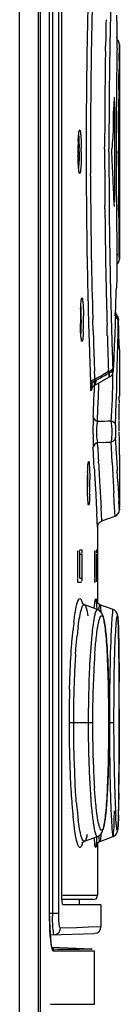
# Model space of a CAD drawing. Header units: inches. Extents: x 0 to 82.7, y 0 to 58.5.
# Tile 26 of 78: x 39.962 to 40.143, y 28.23 to 30.008. Entities that reach past the tile are written whole.
import ezdxf

# ---------------------------------------------------------------- set-up
doc = ezdxf.new("R2010")
doc.units = ezdxf.units.IN
doc.header["$LTSCALE"] = 4.547244
doc.header["$MEASUREMENT"] = 0
doc.layers.get('0').update_dxf_attribs({"linetype": 'CONTINUOUS'})

msp = doc.modelspace()

# ---------------------------------------------------------------- linework, layer by layer
at = {"color": 7, "linetype": 'CONTINUOUS'}
for p, q in [((39.9617, 19.8715), (39.9617, 34.2444)), ((39.9953, 34.2444), (39.9953, 19.8715)), ((39.9988, 34.2442), (39.9988, 19.8606)), ((40.016, 28.3877), (40.016, 33.4906)), ((40.0211, 33.4868), (40.0211, 28.395)), ((40.0324, 33.4868), (40.0324, 28.395)), ((40.0375, 33.4521), (40.0375, 28.4298)), ((40.137, 30.0162), (40.1376, 29.9955)), ((40.1376, 29.9955), (40.138, 29.9829)), ((40.138, 29.9829), (40.1382, 29.9771)), ((40.1382, 29.9771), (40.1382, 29.9748)), ((40.1172, 29.9514), (40.1174, 29.9601)), ((40.142, 29.9347), (40.1425, 29.9623)), ((40.1425, 29.9636), (40.1424, 29.957)), ((40.1425, 29.9623), (40.1425, 29.9636)), ((40.1425, 29.9634), (40.1425, 29.5758)), ((40.1382, 29.9506), (40.1378, 29.9271)), ((40.1383, 29.9564), (40.1382, 29.9506)), ((40.1424, 29.957), (40.1422, 29.9488)), ((40.1415, 29.8972), (40.1417, 29.9105)), ((40.1414, 29.8821), (40.1415, 29.8972)), ((40.1325, 29.8557), (40.1317, 29.8456)), ((40.1331, 29.8658), (40.1325, 29.8557)), ((40.1337, 29.8602), (40.1337, 29.6791)), ((40.1371, 29.8663), (40.1371, 29.8602)), ((40.1409, 29.8226), (40.141, 29.8428)), ((40.1408, 29.8042), (40.1409, 29.8226)), ((40.07, 29.8084), (40.0706, 29.809)), ((40.1158, 29.7752), (40.1158, 29.7786)), ((40.1236, 29.7696), (40.1236, 29.7752)), ((40.1289, 29.7697), (40.1291, 29.7752)), ((40.1291, 29.7641), (40.1289, 29.7697)), ((40.1367, 29.7697), (40.1408, 29.7697)), ((40.1367, 29.7697), (40.1367, 29.7641)), ((40.1408, 29.7641), (40.1408, 29.7697)), ((40.1408, 29.7443), (40.1408, 29.7641)), ((40.0692, 29.7501), (40.0686, 29.7398)), ((40.0711, 29.7309), (40.0706, 29.7303)), ((40.0901, 29.7256), (40.0901, 29.7303)), ((40.1163, 29.6664), (40.1162, 29.6734)), ((40.1414, 29.6517), (40.1412, 29.6736)), ((40.1378, 29.6122), (40.1379, 29.6062)), ((40.1379, 29.6062), (40.1382, 29.5887)), ((40.1421, 29.6017), (40.1419, 29.6158)), ((40.142, 29.6045), (40.1425, 29.577)), ((40.1422, 29.5905), (40.1421, 29.6017)), ((40.1382, 29.5887), (40.1383, 29.5829)), ((40.1424, 29.5823), (40.1422, 29.5905)), ((40.1425, 29.5757), (40.1424, 29.5823)), ((40.1425, 29.577), (40.1425, 29.5757)), ((40.1382, 29.5645), (40.1376, 29.5438)), ((40.1376, 29.5438), (40.137, 29.5231)), ((40.0742, 29.5051), (40.0747, 29.5057)), ((40.0732, 29.4859), (40.0727, 29.4944)), ((40.1356, 29.4813), (40.1349, 29.4609)), ((40.095, 29.4461), (40.0944, 29.4667)), ((40.1349, 29.4609), (40.1341, 29.4402)), ((40.1402, 29.4423), (40.1406, 29.463)), ((40.1409, 29.4651), (40.1409, 29.4654)), ((40.141, 29.4629), (40.1409, 29.4651)), ((40.1414, 29.4492), (40.141, 29.4629)), ((40.1206, 29.4374), (40.1201, 29.458)), ((40.1397, 29.4215), (40.1402, 29.4423)), ((40.1417, 29.4361), (40.1414, 29.4492)), ((40.0752, 29.4276), (40.0747, 29.4269)), ((40.1341, 29.4402), (40.1332, 29.4194)), ((40.1421, 29.4259), (40.1417, 29.4361)), ((40.1423, 29.4184), (40.1421, 29.4259)), ((40.1332, 29.4194), (40.1324, 29.3987)), ((40.1393, 29.4007), (40.1397, 29.4215)), ((40.1423, 29.4185), (40.1423, 29.4173)), ((40.1425, 29.4125), (40.1423, 29.4184)), ((40.1423, 29.4173), (40.1424, 29.4139)), ((40.1424, 29.4139), (40.1425, 29.4124)), ((40.1425, 29.4124), (40.1425, 29.3287)), ((40.1324, 29.3987), (40.1316, 29.3816)), ((40.1387, 29.38), (40.1393, 29.4007)), ((40.0978, 29.3634), (40.0974, 29.3732)), ((40.1227, 29.3726), (40.1117, 29.3664)), ((40.1227, 29.3726), (40.1225, 29.3771)), ((40.1307, 29.3669), (40.1307, 29.3705)), ((40.1316, 29.3816), (40.1315, 29.378)), ((40.1315, 29.378), (40.1315, 29.3775)), ((40.1382, 29.3592), (40.1387, 29.38)), ((40.0898, 29.3644), (40.0899, 29.36)), ((40.0899, 29.36), (40.0902, 29.3519)), ((40.0979, 29.3604), (40.0978, 29.3634)), ((40.0978, 29.3481), (40.1249, 29.363)), ((40.098, 29.3587), (40.0979, 29.3604)), ((40.1007, 29.3602), (40.098, 29.3587)), ((40.1005, 29.3573), (40.0982, 29.3488)), ((40.1005, 29.3573), (40.1031, 29.3587)), ((40.1062, 29.3633), (40.1007, 29.3602)), ((40.1031, 29.3587), (40.1083, 29.3616)), ((40.1117, 29.3664), (40.1062, 29.3633)), ((40.1083, 29.3616), (40.1108, 29.363)), ((40.1108, 29.363), (40.116, 29.3658)), ((40.116, 29.3658), (40.1186, 29.3672)), ((40.1186, 29.3672), (40.1211, 29.3687)), ((40.1211, 29.3687), (40.1237, 29.3701)), ((40.1237, 29.3701), (40.1249, 29.3635)), ((40.1376, 29.3384), (40.1382, 29.3592)), ((40.0928, 29.3494), (40.0923, 29.3414)), ((40.0925, 29.3453), (40.0924, 29.3434)), ((40.0928, 29.3494), (40.0928, 29.3499)), ((40.0971, 29.3477), (40.0967, 29.335)), ((40.0982, 29.3488), (40.0978, 29.3481)), ((40.1045, 29.3273), (40.1052, 29.3494)), ((40.1052, 29.3494), (40.1053, 29.3522)), ((40.1369, 29.3177), (40.1376, 29.3384)), ((40.1037, 29.3052), (40.1045, 29.3273)), ((40.1355, 29.2761), (40.1369, 29.3177)), ((40.1421, 29.3277), (40.1421, 29.3267)), ((40.1028, 29.2831), (40.1037, 29.3052)), ((40.1022, 29.248), (40.103, 29.2447)), ((40.136, 29.2451), (40.1356, 29.2541)), ((40.0965, 29.2106), (40.0952, 29.236)), ((40.103, 29.2447), (40.114, 29.245)), ((40.1034, 29.236), (40.103, 29.2447)), ((40.1288, 29.2234), (40.1278, 29.2453)), ((40.137, 29.2243), (40.136, 29.2451)), ((40.0865, 29.2099), (40.0868, 29.2105)), ((40.0971, 29.1981), (40.0965, 29.2106)), ((40.1049, 29.2071), (40.1047, 29.2111)), ((40.1289, 29.2213), (40.1288, 29.2234)), ((40.1296, 29.2088), (40.1289, 29.2213)), ((40.1372, 29.2217), (40.137, 29.2243)), ((40.1425, 29.2224), (40.1425, 29.2247)), ((40.1425, 29.2227), (40.1425, 29.1287)), ((40.1397, 29.1734), (40.1386, 29.1939)), ((40.1333, 29.1362), (40.1324, 29.1544)), ((40.0872, 29.1324), (40.0868, 29.1317)), ((40.1103, 29.1134), (40.1094, 29.1279)), ((40.1347, 29.1119), (40.1333, 29.1362)), ((40.1422, 29.1284), (40.1416, 29.1379)), ((40.1421, 29.129), (40.1425, 29.123)), ((40.1425, 29.123), (40.1422, 29.1284)), ((40.1025, 29.1023), (40.1016, 29.117)), ((40.1108, 29.1054), (40.1103, 29.1134)), ((40.1107, 29.106), (40.1109, 29.1032)), ((40.1109, 29.1032), (40.1108, 29.1054)), ((40.1109, 29.1032), (40.1347, 29.1119)), ((40.1346, 29.1136), (40.1347, 29.1119)), ((40.1031, 29.0921), (40.1025, 29.1023)), ((40.1029, 29.0951), (40.1031, 29.0921)), ((40.1031, 29.0918), (40.1031, 28.9545)), ((40.0705, 29.0511), (40.0739, 29.0511)), ((40.1003, 29.0511), (40.1005, 29.0511)), ((40.067, 29), (40.067, 29.0433)), ((40.0706, 29.0433), (40.0745, 29.0433)), ((40.0706, 29), (40.0706, 29.0433)), ((40.0745, 29.0433), (40.0745, 29)), ((40.0981, 29.0433), (40.0982, 29.0492)), ((40.0981, 29), (40.0981, 29.0433)), ((40.1006, 29.0433), (40.1006, 29)), ((40.0706, 29), (40.0745, 29)), ((40.1006, 29), (40.1005, 28.9932)), ((40.0739, 28.9921), (40.0676, 28.9921)), ((40.0986, 28.9921), (40.0983, 28.9921)), ((40.103, 28.9431), (40.0791, 28.9517)), ((40.0791, 28.9517), (40.0791, 28.9517)), ((40.0969, 28.9455), (40.0978, 28.9547)), ((40.0978, 28.9547), (40.0985, 28.9601)), ((40.1004, 28.959), (40.1004, 28.9591)), ((40.1006, 28.9577), (40.1014, 28.9438)), ((40.1011, 28.9508), (40.1012, 28.9483)), ((40.1311, 28.9432), (40.1073, 28.9518)), ((40.103, 28.943), (40.103, 28.9431)), ((40.1405, 28.9174), (40.1404, 28.9206)), ((40.1407, 28.9139), (40.1405, 28.9174)), ((40.1408, 28.9099), (40.1407, 28.9139)), ((40.141, 28.9032), (40.1408, 28.9099)), ((40.1412, 28.8956), (40.141, 28.9032)), ((40.1414, 28.8841), (40.1412, 28.8956)), ((40.1416, 28.8673), (40.1414, 28.8841)), ((40.1419, 28.8398), (40.1416, 28.8673)), ((40.1217, 28.84), (40.1211, 28.8542)), ((40.1222, 28.8247), (40.1217, 28.84)), ((40.1421, 28.7829), (40.1419, 28.8398)), ((40.1227, 28.8085), (40.1222, 28.8247)), ((40.123, 28.7914), (40.1227, 28.8085)), ((40.1233, 28.7735), (40.123, 28.7914)), ((40.1234, 28.755), (40.1233, 28.7735)), ((40.142, 28.6716), (40.1421, 28.7829)), ((40.1235, 28.7382), (40.1234, 28.755)), ((40.1421, 28.7636), (40.1421, 28.7382)), ((40.0938, 28.7382), (40.0514, 28.7382)), ((40.1235, 28.7382), (40.1234, 28.7382)), ((40.1234, 28.7191), (40.1235, 28.7382)), ((40.1322, 28.7382), (40.1244, 28.7382)), ((40.1421, 28.7382), (40.1421, 28.7336)), ((40.1421, 28.7336), (40.1421, 28.7033)), ((40.1232, 28.7008), (40.1234, 28.7191)), ((40.123, 28.6831), (40.1232, 28.7008)), ((40.1233, 28.7024), (40.1232, 28.6989)), ((40.1421, 28.695), (40.142, 28.6641)), ((40.1421, 28.7033), (40.1421, 28.695)), ((40.1226, 28.6662), (40.123, 28.6831)), ((40.1222, 28.6501), (40.1226, 28.6662)), ((40.1418, 28.6258), (40.142, 28.6716)), ((40.1217, 28.6351), (40.1222, 28.6501)), ((40.1211, 28.621), (40.1217, 28.6351)), ((40.1415, 28.6016), (40.1418, 28.6258)), ((40.1417, 28.6123), (40.1416, 28.604)), ((40.1413, 28.5868), (40.1415, 28.6016)), ((40.1416, 28.604), (40.1415, 28.6001)), ((40.1024, 28.571), (40.1006, 28.585)), ((40.1409, 28.5699), (40.1411, 28.5766)), ((40.1411, 28.5766), (40.1413, 28.5868)), ((40.1405, 28.5587), (40.1407, 28.5621)), ((40.1407, 28.5621), (40.1408, 28.5658)), ((40.1408, 28.5658), (40.1409, 28.5699)), ((40.0637, 28.532), (40.0619, 28.5424)), ((40.0749, 28.5219), (40.0748, 28.5216)), ((40.0791, 28.5246), (40.103, 28.5333)), ((40.0792, 28.5246), (40.0791, 28.5246)), ((40.1014, 28.5327), (40.1013, 28.5301)), ((40.1031, 28.5218), (40.1031, 28.4271)), ((40.1073, 28.5245), (40.1311, 28.5332)), ((40.0952, 28.4193), (40.0379, 28.4193)), ((40.0398, 28.4271), (40.1031, 28.4271)), ((40.0697, 28.4193), (40.0697, 28.4114)), ((40.0158, 28.3949), (40.0211, 28.395)), ((40.0211, 28.395), (40.0324, 28.395)), ((40.0398, 28.41), (40.0398, 28.41)), ((40.0671, 28.41), (40.0398, 28.41)), ((40.0876, 28.41), (40.0671, 28.41)), ((40.109, 28.41), (40.0876, 28.41)), ((40.1082, 28.41), (40.109, 28.41)), ((40.109, 28.41), (40.109, 28.3699)), ((40.016, 28.3894), (40.016, 28.3894)), ((40.0161, 28.3823), (40.016, 28.3877)), ((40.0162, 28.3771), (40.0161, 28.3823)), ((40.0163, 28.372), (40.0162, 28.3771)), ((40.0336, 28.374), (40.0332, 28.3774)), ((40.0172, 28.3556), (40.0976, 28.3584)), ((40.0646, 28.3686), (40.0357, 28.3676)), ((40.0864, 28.3694), (40.0646, 28.3686)), ((40.109, 28.3702), (40.0864, 28.3694)), ((40.0177, 28.3502), (40.0173, 28.354)), ((40.0933, 28.3299), (40.0204, 28.3327)), ((40.0239, 28.3302), (40.0213, 28.3302)), ((40.0973, 28.3261), (40.0234, 28.3262)), ((40.0845, 28.3299), (40.0699, 28.3299)), ((40.0928, 28.33), (40.0845, 28.3299)), ((40.0919, 28.33), (40.0928, 28.33)), ((40.0973, 28.2307), (40.0973, 28.3261)), ((40.0174, 28.2307), (40.0973, 28.2307))]:
    msp.add_line(p, q, dxfattribs=at)
for points in [[(40.1425, 29.9634), (40.1425, 29.9639), (40.1424, 29.9645), (40.1424, 29.9651), (40.1423, 29.9658), (40.1421, 29.9665), (40.1419, 29.9671), (40.1417, 29.9678), (40.1414, 29.9685), (40.1411, 29.9691), (40.1407, 29.9697), (40.1403, 29.9704), (40.1399, 29.971), (40.1394, 29.9715), (40.1388, 29.9721), (40.1383, 29.9726)], [(40.1383, 29.5667), (40.1388, 29.5672), (40.1395, 29.5679), (40.1401, 29.5687), (40.1407, 29.5694), (40.1411, 29.5702), (40.1415, 29.5711), (40.1418, 29.5719), (40.1421, 29.5727), (40.1423, 29.5734), (40.1424, 29.5741), (40.1425, 29.5748), (40.1425, 29.5754), (40.1425, 29.5757)], [(40.1409, 29.4654), (40.1409, 29.4661), (40.1409, 29.4667), (40.1408, 29.4672), (40.1408, 29.4678), (40.1408, 29.4684), (40.1407, 29.4691), (40.1405, 29.4698), (40.1403, 29.4707), (40.14, 29.4716), (40.1396, 29.4725), (40.1391, 29.4734), (40.1385, 29.4744), (40.1378, 29.4752), (40.137, 29.4761), (40.1361, 29.4768), (40.1351, 29.4775), (40.1339, 29.4781)], [(40.1249, 29.363), (40.126, 29.3636), (40.1272, 29.3647), (40.1283, 29.3658), (40.1292, 29.367), (40.1299, 29.3682), (40.1304, 29.3693), (40.1307, 29.3704), (40.1309, 29.3715), (40.1311, 29.3724), (40.1312, 29.3733), (40.1313, 29.3742), (40.1314, 29.3753), (40.1314, 29.3764), (40.1315, 29.3775)], [(40.0921, 29.3408), (40.0922, 29.3411), (40.0923, 29.3416), (40.0926, 29.3423), (40.093, 29.3432), (40.0936, 29.3443), (40.0945, 29.3455), (40.0957, 29.3466), (40.097, 29.3476), (40.0977, 29.348)], [(40.0924, 29.3434), (40.0923, 29.3426), (40.0923, 29.342), (40.0922, 29.3414), (40.0922, 29.3411), (40.0921, 29.3409), (40.0921, 29.3408)], [(40.0928, 29.3499), (40.0927, 29.3486), (40.0926, 29.3474), (40.0926, 29.3463), (40.0925, 29.3453)], [(40.1347, 29.1119), (40.1362, 29.1125), (40.1379, 29.1136), (40.1394, 29.115), (40.1406, 29.1166), (40.1415, 29.1182), (40.1421, 29.12), (40.1424, 29.1217), (40.1425, 29.123)], [(40.1031, 29.0918), (40.1032, 29.0933), (40.1035, 29.0949), (40.104, 29.0965), (40.1048, 29.0981), (40.1058, 29.0996), (40.1071, 29.101), (40.1087, 29.1021), (40.1105, 29.103), (40.1109, 29.1032)], [(40.0792, 28.9517), (40.0784, 28.952), (40.0763, 28.9533), (40.0751, 28.9546), (40.0746, 28.9552), (40.0746, 28.9552), (40.0747, 28.9549)], [(40.1004, 28.9591), (40.1003, 28.9591), (40.1004, 28.9589), (40.1004, 28.9587), (40.1005, 28.9583), (40.1005, 28.9578), (40.1006, 28.9572), (40.1007, 28.9566), (40.1007, 28.9558), (40.1008, 28.955), (40.1009, 28.9541), (40.1009, 28.9531), (40.101, 28.952), (40.1011, 28.9508)], [(40.1073, 28.9518), (40.107, 28.9519), (40.1048, 28.9531), (40.1031, 28.9545), (40.1019, 28.9559), (40.1012, 28.957), (40.1007, 28.958), (40.1005, 28.9586), (40.1004, 28.959)], [(40.1012, 28.9483), (40.1014, 28.9454), (40.1014, 28.9439)], [(40.1211, 28.8542), (40.1208, 28.8609), (40.1205, 28.8673), (40.1201, 28.8734), (40.1197, 28.8792), (40.1194, 28.8848), (40.1189, 28.89), (40.1185, 28.8949), (40.1181, 28.8996), (40.1176, 28.9039), (40.1172, 28.908), (40.1167, 28.9118), (40.1162, 28.9153), (40.1157, 28.9185), (40.1152, 28.9215), (40.1147, 28.9243), (40.1141, 28.9268), (40.1135, 28.9291), (40.1129, 28.9312), (40.1121, 28.9333), (40.1112, 28.9353), (40.1102, 28.9372), (40.1086, 28.9392), (40.1063, 28.9413), (40.103, 28.9431)], [(40.1404, 28.9206), (40.1403, 28.9221), (40.1402, 28.9235), (40.1401, 28.9248), (40.14, 28.926), (40.1399, 28.9271), (40.1398, 28.9281), (40.1397, 28.9291), (40.1397, 28.93), (40.1395, 28.9309), (40.1394, 28.9317), (40.1393, 28.9325), (40.1391, 28.9333), (40.139, 28.9341), (40.1387, 28.9349), (40.1383, 28.936), (40.1377, 28.9373), (40.1368, 28.9388), (40.1355, 28.9404), (40.1336, 28.9419), (40.1311, 28.9432)], [(40.103, 28.5332), (40.1062, 28.535), (40.1085, 28.537), (40.1101, 28.5391), (40.1112, 28.541), (40.1121, 28.5429), (40.1128, 28.545), (40.1135, 28.5471), (40.1141, 28.5493), (40.1146, 28.5518), (40.1152, 28.5545), (40.1157, 28.5575), (40.1162, 28.5607), (40.1167, 28.5642), (40.1171, 28.5679), (40.1176, 28.5719), (40.118, 28.5762), (40.1185, 28.5808), (40.1189, 28.5857), (40.1193, 28.5908), (40.1197, 28.5963), (40.1201, 28.6021), (40.1204, 28.6081), (40.1208, 28.6144), (40.1211, 28.621)], [(40.1311, 28.5331), (40.1336, 28.5344), (40.1355, 28.5359), (40.1369, 28.5376), (40.1378, 28.5391), (40.1384, 28.5405), (40.1388, 28.5416), (40.139, 28.5425), (40.1392, 28.5432), (40.1393, 28.544), (40.1395, 28.5448), (40.1396, 28.5456), (40.1397, 28.5465), (40.1398, 28.5474), (40.1399, 28.5483), (40.14, 28.5494), (40.14, 28.5505), (40.1401, 28.5517), (40.1402, 28.5529), (40.1403, 28.5543), (40.1404, 28.5557), (40.1405, 28.5587)], [(40.0748, 28.5216), (40.0747, 28.5212), (40.0745, 28.521), (40.0749, 28.5216), (40.0762, 28.5229), (40.0783, 28.5242), (40.0792, 28.5246)], [(40.1004, 28.5177), (40.1004, 28.5175), (40.1004, 28.5173), (40.1003, 28.5172), (40.1004, 28.5173), (40.1004, 28.5175), (40.1006, 28.5181), (40.1011, 28.5191), (40.1019, 28.5204), (40.1031, 28.5218), (40.1048, 28.5232), (40.1073, 28.5245)], [(40.1013, 28.5301), (40.1012, 28.5271), (40.1011, 28.5258), (40.101, 28.5245), (40.101, 28.5233), (40.1009, 28.5222), (40.1008, 28.5213), (40.1007, 28.5204), (40.1007, 28.5196), (40.1006, 28.5189), (40.1005, 28.5183), (40.1005, 28.5179), (40.1004, 28.5177)], [(40.0173, 28.354), (40.017, 28.3581), (40.0167, 28.3625), (40.0165, 28.3671), (40.0163, 28.372)], [(40.0184, 28.3433), (40.018, 28.3466), (40.0177, 28.3502)], [(40.021, 28.3307), (40.0206, 28.3319), (40.0201, 28.3335), (40.0197, 28.3355), (40.0193, 28.3378), (40.0188, 28.3404), (40.0184, 28.3433)], [(40.0215, 28.3295), (40.0215, 28.3294), (40.0213, 28.3298), (40.0212, 28.3302)]]:
    msp.add_lwpolyline(points, dxfattribs=at)
for centre, radius, start, end in [((50.9628, 29.7718), 10.8805, 178.51309, 179.74349), ((50.8677, 29.7729), 10.7441, 178.49529, 178.78488), ((50.647, 29.771), 10.5569, 178.62434, 179.88236), ((51.4553, 29.7715), 11.3394, 178.80445, 179.04736), ((50.6722, 29.7779), 10.5486, 178.78907, 179.09329), ((39.856, 29.9672), 0.2824, 0.8266, 1.5413), ((39.6677, 29.9643), 0.4707, 359.0476, 0.8523), ((51.559, 29.7694), 11.4432, 179.08853, 179.66759), ((51.1399, 29.7702), 11.0163, 179.09218, 179.68462), ((51.7033, 29.7624), 11.5667, 179.18417, 179.33298), ((51.5051, 29.7652), 11.3643, 179.14547, 179.26729), ((51.015, 29.7704), 10.8783, 179.33275, 179.49475), ((52.0609, 29.7635), 11.9201, 179.4299, 179.6187), ((50.979, 29.7711), 10.8423, 179.52901, 179.66453), ((51.4912, 29.7702), 11.3754, 179.66981, 179.95777), ((51.2435, 29.7695), 11.1068, 179.6643, 179.83178), ((51.0057, 29.7698), 10.9234, 179.73277, 180.26181), ((51.2052, 29.7699), 11.0816, 179.68469, 179.97255), ((51.1862, 29.7696), 11.0495, 179.83131, 179.99965), ((48.5767, 29.7744), 8.4359, 179.79764, 179.91748), ((40.4954, 29.7702), 0.428, 177.4588, 180.079), ((50.9245, 29.7701), 10.8345, 179.88087, 180.21074), ((46.8375, 29.7769), 6.6967, 179.91732, 180.06225), ((40.5386, 29.7697), 0.4711, 180.0018, 180.8275), ((39.5521, 29.7696), 0.5175, 0.0006, 0.7888), ((39.5561, 29.7696), 0.5174, 0.0009, 0.753), ((51.6759, 29.7699), 11.5601, 179.97376, 180.23638), ((51.2653, 29.7697), 11.1417, 180.00034, 180.25523), ((51.2102, 29.7698), 11.0734, 180.02931, 180.16848), ((51.5869, 29.771), 11.4461, 180.13358, 180.25538), ((51.2435, 29.7698), 11.1067, 180.16814, 180.33562), ((51.1637, 29.7703), 11.0814, 180.2608, 181.26548), ((50.7815, 29.7699), 10.6915, 180.23753, 181.47265), ((51.5345, 29.7692), 11.4187, 180.23589, 180.48081), ((51.0041, 29.7684), 10.8805, 180.25451, 180.53976), ((51.1666, 29.769), 11.0258, 180.25458, 180.37619), ((50.9129, 29.7678), 10.7762, 180.33505, 180.51292), ((50.9597, 29.7679), 10.8189, 180.37748, 180.49931), ((51.6005, 29.7705), 11.4847, 180.5192, 181.06586), ((51.328, 29.7727), 11.2045, 180.54631, 181.09103), ((51.0363, 29.7691), 10.8996, 180.51445, 180.66707), ((51.7033, 29.7769), 11.5667, 180.66694, 180.81576), ((51.0872, 29.7682), 10.9464, 180.60991, 180.79773), ((39.8, 29.5733), 0.3384, 358.5188, 359.4616), ((39.6409, 29.575), 0.4975, 359.4349, 0.9098), ((51.4815, 29.7681), 11.3657, 181.06513, 181.32315), ((51.7102, 29.7798), 11.5867, 181.08983, 181.33614), ((50.7155, 29.7608), 10.6331, 181.26787, 181.50989), ((29.094, 29.8712), 11.0485, 357.97751, 358.19431), ((50.6685, 29.7672), 10.5784, 181.47366, 181.6279), ((51.4888, 29.7685), 11.3729, 181.32433, 181.56447), ((51.3574, 29.7712), 11.2338, 181.33432, 181.57043), ((40.5291, 29.4669), 0.4572, 177.6209, 180.0739), ((39.5754, 29.467), 0.4981, 359.9244, 2.1776), ((50.9077, 29.7664), 10.8254, 181.51238, 181.7452), ((40.5751, 29.4663), 0.5033, 180.0017, 180.7747), ((39.5176, 29.4663), 0.556, 359.2975, 359.9975), ((39.5792, 29.4656), 0.4983, 357.824, 0.0756), ((39.5212, 29.4663), 0.5563, 0.0008, 0.7003), ((50.2301, 29.7401), 10.1061, 181.56928, 181.81593), ((50.7093, 29.7682), 10.6192, 181.73821, 181.98358), ((51.9964, 29.7996), 11.9145, 181.74541, 181.95185), ((51.7637, 29.776), 11.6479, 181.66587, 181.78294), ((51.757, 29.7758), 11.6413, 181.7828, 181.96282), ((48.7269, 29.6922), 8.6021, 181.81435, 182.08511), ((53.3119, 29.8442), 13.2308, 181.95104, 182.07832), ((50.5284, 29.762), 10.4382, 181.98353, 182.13443), ((40.2824, 29.3848), 0.152, 182.1126, 182.9179), ((40.1541, 29.3497), 0.0568, 170.8554, 174.6604), ((38.8269, 29.3663), 1.3038, 359.1091, 0.0267), ((40.4208, 29.3646), 0.3308, 182.1886, 183.0886), ((29.0698, 29.7117), 11.0334, 357.81397, 358.04367), ((39.1357, 29.3631), 0.995, 357.8219, 359.0193), ((40.7825, 29.3203), 0.6405, 179.9549, 180.453), ((40.8648, 29.2651), 0.7702, 178.5003, 180.4056), ((40.6367, 29.2709), 0.542, 177.8905, 178.4817), ((39.9273, 34.6645), 5.3843, 271.8685, 272.1339), ((40.8625, 29.264), 0.7678, 180.3243, 180.8157), ((40.7445, 29.2624), 0.6499, 180.8211, 181.3509), ((40.6077, 29.2588), 0.5129, 181.3085, 182.5384), ((50.9528, 29.7793), 10.863, 182.86692, 182.99835), ((39.9816, 34.7082), 5.4649, 271.3886, 271.5334), ((53.8768, 29.9043), 13.7565, 182.84434, 182.9604), ((53.2904, 29.8828), 13.2111, 182.97094, 183.11598), ((50.6237, 29.762), 10.5335, 183.01937, 183.19422), ((51.2588, 29.7542), 11.1426, 182.80551, 182.9612), ((40.6809, 29.1717), 0.5963, 178.1751, 180.0559), ((39.3703, 29.1713), 0.7147, 359.9826, 1.1767), ((39.3407, 29.1711), 0.7482, 0.0004, 0.5172), ((50.6114, 29.7614), 10.5212, 183.1948, 183.33916), ((52.0955, 29.7978), 11.9804, 182.96294, 183.07871), ((40.7402, 29.1711), 0.6556, 180.0014, 180.591), ((39.3372, 29.1711), 0.7477, 359.4812, 359.9983), ((39.4209, 29.1704), 0.668, 358.3782, 0.0574), ((51.3976, 29.7793), 11.3153, 183.11354, 183.24898), ((48.8843, 29.6404), 8.7571, 183.05673, 183.28963), ((49.8341, 29.7155), 9.7425, 183.336, 183.45799), ((49.1252, 29.6499), 9.0393, 183.24647, 183.37976), ((40.0259, 28.9505), 0.0751, 5.5025, 6.3949), ((40.7314, 28.8383), 0.6763, 173.0256, 174.2091), ((40.6998, 28.8305), 0.6372, 172.7951, 174.0961), ((41.4288, 28.767), 1.369, 175.9765, 176.7743), ((41.2025, 28.7796), 1.1077, 175.6624, 176.4455), ((41.7454, 28.7495), 1.6861, 176.7864, 178.1887), ((41.5822, 28.7566), 1.488, 176.4655, 177.9355), ((41.8805, 28.7513), 1.7943, 177.2873, 178.0689), ((44.3191, 28.7477), 4.1946, 178.8253, 179.1575), ((41.9924, 28.7411), 1.9332, 178.1689, 178.8001), ((42.2195, 28.7403), 2.1334, 178.0798, 179.3985), ((42.0971, 28.735), 2.0034, 177.8513, 178.9294), ((44.7418, 28.7415), 4.6174, 179.1579, 179.4559), ((44.6895, 28.7324), 4.5574, 179.0226, 179.5023), ((22.8729, 28.7469), 17.2692, 0.05559, 0.21501), ((42.2312, 28.7394), 2.1798, 178.428, 178.9585), ((45.088, 28.738), 4.9636, 179.4536, 179.9983), ((42.2324, 28.7393), 2.181, 178.9567, 179.4912), ((42.1146, 28.7384), 2.0555, 178.7973, 179.3977), ((41.6897, 28.7426), 1.5959, 178.9267, 179.5534), ((43.0868, 28.7455), 2.9547, 179.4855, 180.1425), ((42.1525, 28.74), 2.1011, 179.4895, 180.0495), ((42.137, 28.7381), 2.0779, 179.3952, 179.9977), ((42.353, 28.7381), 2.2669, 179.3781, 179.998), ((41.4167, 28.7447), 1.323, 179.5523, 180.2831), ((36.8991, 28.7383), 3.2243, 359.9967, 0.4471), ((42.779, 28.7438), 2.7276, 180.1184, 180.5301), ((42.1438, 28.7385), 2.0847, 180.0098, 180.7572), ((42.3704, 28.7384), 2.2844, 180.0051, 181.0683), ((42.0513, 28.7373), 1.9575, 179.9754, 180.702), ((38.1897, 28.7306), 1.9337, 359.8625, 0.2235), ((44.9458, 28.7374), 4.8214, 179.9911, 180.5589), ((44.6017, 28.7386), 4.4696, 180.0052, 180.3279), ((42.673, 28.7429), 2.6216, 180.5311, 180.735), ((41.981, 28.7358), 1.8872, 180.6816, 182.1155), ((37.777, 28.7319), 2.3464, 359.2784, 359.8541), ((44.3782, 28.7365), 4.246, 180.3178, 180.9585), ((42.4656, 28.7399), 2.4142, 180.7279, 181.3798), ((42.1034, 28.7378), 2.0443, 180.7526, 181.485), ((42.1862, 28.7349), 2.1001, 181.0669, 181.6542), ((42.0814, 28.7305), 2.0299, 181.375, 182.1096), ((41.9183, 28.7329), 1.8591, 181.4799, 182.2542), ((44.7573, 28.7353), 4.6328, 180.5553, 180.8415), ((41.6915, 28.7239), 1.6321, 182.254, 183.0967), ((41.9209, 28.727), 1.8347, 181.6477, 183.0127), ((41.6893, 28.7252), 1.5953, 182.1237, 182.954), ((44.2314, 28.7273), 4.1069, 180.8386, 181.4566), ((43.4579, 28.7203), 3.3255, 180.9433, 181.7147), ((30.2366, 28.7016), 9.9055, 359.5522, 359.78302), ((41.6463, 28.7132), 1.5945, 182.0665, 183.8196), ((41.4147, 28.7109), 1.3203, 182.945, 183.9081), ((41.5514, 28.7165), 1.4919, 183.1046, 183.3354), ((41.4772, 28.7044), 1.3904, 183.0447, 183.8369), ((34.7404, 28.6686), 5.4015, 359.4025, 359.5288), ((41.2786, 28.6888), 1.2259, 183.8244, 184.7843), ((42.1778, 28.6798), 2.0448, 181.6548, 182.6527), ((40.8911, 28.6664), 0.8296, 184.9994, 186.2111), ((37.8154, 28.6296), 2.3263, 358.8635, 359.113), ((37.049, 28.6418), 3.0928, 359.1073, 359.2278), ((41.0506, 28.6699), 0.9971, 184.7967, 185.3697), ((40.915, 28.6572), 0.861, 185.3717, 185.8529), ((40.6663, 28.642), 0.6035, 186.2101, 187.4037), ((41.3278, 28.6404), 1.194, 182.6541, 183.326), ((38.6525, 28.6127), 1.4891, 358.4256, 358.8756), ((40.4921, 28.6162), 0.4012, 186.6911, 188.3436), ((40.0952, 28.4271), 0.00787, 270, 360), ((40.6279, 28.4024), 0.6068, 180.6898, 181.2173), ((40.2947, 28.3959), 0.2623, 180.1888, 181.2729), ((40.506, 28.3889), 0.49, 179.9385, 181.8165), ((40.4202, 28.3856), 0.4042, 181.7385, 184.276), ((40.0972, 28.3702), 0.0118, 272.0003, 0.0032), ((40.3144, 28.378), 0.298, 184.3417, 185.2388), ((40.2431, 28.3713), 0.2265, 185.2023, 186.8309), ((40.0721, 33.0339), 4.704, 269.4125, 269.9729)]:
    msp.add_arc(centre, radius, start, end, dxfattribs=at)
for major_axis, start_param, end_param in [((9.8316, -5.0595), 0.523666, 0.524577), ((10.2154, -4.2314), 0.438359, 0.441091), ((11.0571, 0), 0.041633, 0.04566), ((9.6219, 5.4478), -0.474082, -0.473555), ((0.0021, 11.0571), -1.564641, -1.562039), ((0.0028, 11.0571), -1.566397, -1.564705), ((0.0028, 11.0571), -1.570036, -1.566525)]:
    msp.add_ellipse((29.0854, 29.2191), major_axis=major_axis, ratio=1, start_param=start_param, end_param=end_param, dxfattribs=at)
for points, knots in [([(40.1382, 29.9748), (40.1382, 29.9752), (40.1382, 29.9759), (40.138, 29.9766), (40.1379, 29.977)], [0, 0, 0, 0, 0.495692, 1, 1, 1, 1]), ([(40.1334, 29.8681), (40.1332, 29.868), (40.1334, 29.8669), (40.1332, 29.8663), (40.1331, 29.8658)], [0, 0, 0, 0, 0.274396, 1, 1, 1, 1]), ([(40.0679, 29.7892), (40.0681, 29.7934), (40.0686, 29.7998), (40.0691, 29.8064), (40.07, 29.8084)], [0, 0, 0, 0, 0.655099, 1, 1, 1, 1]), ([(40.0686, 29.7995), (40.0687, 29.7979), (40.0692, 29.7903), (40.0694, 29.7827), (40.0695, 29.7768)], [0, 0, 0, 0, 0.209571, 1, 1, 1, 1]), ([(40.0706, 29.809), (40.0714, 29.809), (40.0717, 29.8044), (40.0728, 29.7991), (40.0732, 29.7883), (40.0734, 29.7807), (40.0735, 29.7764)], [0, 0, 0, 0, 0.078794, 0.287949, 0.607312, 1, 1, 1, 1]), ([(40.0706, 29.7303), (40.0697, 29.7303), (40.0694, 29.7349), (40.0683, 29.7402), (40.0678, 29.751), (40.0676, 29.7586), (40.0675, 29.7629)], [0, 0, 0, 0, 0.078964, 0.288174, 0.607455, 1, 1, 1, 1]), ([(40.0731, 29.7501), (40.073, 29.7459), (40.0724, 29.7395), (40.072, 29.7329), (40.0711, 29.7309)], [0, 0, 0, 0, 0.655335, 1, 1, 1, 1]), ([(40.1331, 29.6735), (40.1332, 29.673), (40.1334, 29.6724), (40.1332, 29.6713), (40.1334, 29.6712)], [0, 0, 0, 0, 0.725708, 1, 1, 1, 1]), ([(40.1383, 29.5829), (40.1383, 29.5831), (40.1383, 29.5837), (40.1381, 29.5843), (40.1379, 29.5845)], [0, 0, 0, 0, 0.490021, 1, 1, 1, 1]), ([(40.1382, 29.5645), (40.1382, 29.5641), (40.1382, 29.5634), (40.138, 29.5627), (40.1379, 29.5623)], [0, 0, 0, 0, 0.495691, 1, 1, 1, 1]), ([(40.0722, 29.4859), (40.0724, 29.4901), (40.073, 29.4964), (40.0734, 29.503), (40.0742, 29.5051)], [0, 0, 0, 0, 0.655529, 1, 1, 1, 1]), ([(40.0747, 29.5057), (40.0756, 29.5057), (40.0757, 29.501), (40.0769, 29.4958), (40.0772, 29.485), (40.0774, 29.4774), (40.0775, 29.4731)], [0, 0, 0, 0, 0.078094, 0.287294, 0.606942, 1, 1, 1, 1]), ([(40.0747, 29.4269), (40.0739, 29.4269), (40.0737, 29.4316), (40.0726, 29.4368), (40.0722, 29.4476), (40.0719, 29.4552), (40.0719, 29.4595)], [0, 0, 0, 0, 0.078255, 0.287506, 0.607076, 1, 1, 1, 1]), ([(40.0727, 29.4382), (40.0729, 29.4398), (40.0733, 29.4468), (40.0734, 29.4539), (40.0735, 29.4595)], [0, 0, 0, 0, 0.215907, 1, 1, 1, 1]), ([(40.1406, 29.463), (40.1406, 29.4645), (40.1406, 29.4695), (40.1409, 29.4659), (40.1409, 29.4651)], [0, 0, 0, 0, 0.661318, 1, 1, 1, 1]), ([(40.0771, 29.4467), (40.077, 29.4425), (40.0765, 29.4362), (40.0761, 29.4296), (40.0752, 29.4276)], [0, 0, 0, 0, 0.655751, 1, 1, 1, 1]), ([(40.1305, 29.3792), (40.1303, 29.3768), (40.127, 29.3739), (40.1237, 29.3729), (40.1227, 29.3726)], [0, 0, 0, 0, 0.69144, 1, 1, 1, 1]), ([(40.1249, 29.363), (40.1241, 29.3627), (40.1247, 29.3686), (40.1232, 29.3702), (40.1227, 29.3726)], [0, 0, 0, 0, 0.26391, 1, 1, 1, 1]), ([(40.1315, 29.3775), (40.1314, 29.3749), (40.1283, 29.3715), (40.1248, 29.3703), (40.1237, 29.3701)], [0, 0, 0, 0, 0.706148, 1, 1, 1, 1]), ([(40.1315, 29.378), (40.1314, 29.3764), (40.1311, 29.3705), (40.1306, 29.3758), (40.1306, 29.3771)], [0, 0, 0, 0, 0.554714, 1, 1, 1, 1]), ([(40.0902, 29.3519), (40.0904, 29.3544), (40.0937, 29.3573), (40.0969, 29.3584), (40.098, 29.3587)], [0, 0, 0, 0, 0.693645, 1, 1, 1, 1]), ([(40.0928, 29.3499), (40.0929, 29.3525), (40.096, 29.3559), (40.0995, 29.3571), (40.1005, 29.3573)], [0, 0, 0, 0, 0.706259, 1, 1, 1, 1]), ([(40.0978, 29.3481), (40.0973, 29.3478), (40.0974, 29.3521), (40.0973, 29.3532), (40.0975, 29.3549)], [0, 0, 0, 0, 0.240087, 1, 1, 1, 1]), ([(40.0923, 29.3414), (40.0921, 29.3402), (40.0904, 29.3341), (40.0906, 29.3438), (40.0905, 29.3467)], [0, 0, 0, 0, 0.283681, 1, 1, 1, 1]), ([(40.1421, 29.3208), (40.1421, 29.3223), (40.1428, 29.3238), (40.1413, 29.3277), (40.1421, 29.3277)], [0, 0, 0, 0, 0.644327, 1, 1, 1, 1]), ([(40.0951, 29.2908), (40.0952, 29.2882), (40.0983, 29.2847), (40.1018, 29.2833), (40.1028, 29.2831)], [0, 0, 0, 0, 0.707101, 1, 1, 1, 1]), ([(40.1028, 29.2831), (40.1022, 29.2805), (40.1004, 29.2689), (40.1004, 29.257), (40.1022, 29.248)], [0, 0, 0, 0, 0.222085, 1, 1, 1, 1]), ([(40.1278, 29.2839), (40.1288, 29.2836), (40.1323, 29.2823), (40.1354, 29.2788), (40.1355, 29.2761)], [0, 0, 0, 0, 0.293084, 1, 1, 1, 1]), ([(40.1278, 29.2453), (40.1291, 29.2514), (40.1294, 29.2644), (40.129, 29.2774), (40.1278, 29.2839)], [0, 0, 0, 0, 0.485508, 1, 1, 1, 1]), ([(40.1355, 29.2761), (40.1353, 29.2704), (40.1353, 29.263), (40.1355, 29.2557), (40.1356, 29.2541)], [0, 0, 0, 0, 0.787649, 1, 1, 1, 1]), ([(40.0868, 29.2105), (40.0877, 29.2105), (40.0874, 29.2057), (40.0886, 29.2006), (40.0886, 29.1897), (40.0889, 29.1822), (40.0889, 29.1779)], [0, 0, 0, 0, 0.076027, 0.285448, 0.605979, 1, 1, 1, 1]), ([(40.0849, 29.1907), (40.085, 29.193), (40.0854, 29.1994), (40.0853, 29.2059), (40.0865, 29.2099)], [0, 0, 0, 0, 0.360742, 1, 1, 1, 1]), ([(40.0868, 29.1317), (40.086, 29.1317), (40.0863, 29.1365), (40.085, 29.1416), (40.085, 29.1525), (40.0847, 29.1601), (40.0847, 29.1644)], [0, 0, 0, 0, 0.076154, 0.285612, 0.606082, 1, 1, 1, 1]), ([(40.0887, 29.1515), (40.0886, 29.1492), (40.0882, 29.1429), (40.0884, 29.1363), (40.0872, 29.1324)], [0, 0, 0, 0, 0.360839, 1, 1, 1, 1]), ([(40.0739, 29.0511), (40.0745, 29.0511), (40.0741, 29.0478), (40.0745, 29.0464), (40.0744, 29.0449)], [0, 0, 0, 0, 0.255259, 1, 1, 1, 1]), ([(40.1005, 29.0511), (40.101, 29.0511), (40.1, 29.0478), (40.1006, 29.0464), (40.1006, 29.0449)], [0, 0, 0, 0, 0.250481, 1, 1, 1, 1]), ([(40.067, 29.0433), (40.067, 29.0442), (40.0669, 29.0453), (40.0674, 29.0502), (40.0675, 29.0491)], [0, 0, 0, 0, 0.471165, 1, 1, 1, 1]), ([(40.0706, 29.0433), (40.0706, 29.0442), (40.0707, 29.0452), (40.0702, 29.0501), (40.0701, 29.0491)], [0, 0, 0, 0, 0.473021, 1, 1, 1, 1]), ([(40.0676, 28.9921), (40.0671, 28.9921), (40.0674, 28.9954), (40.067, 28.9968), (40.0671, 28.9984)], [0, 0, 0, 0, 0.258094, 1, 1, 1, 1]), ([(40.0745, 29), (40.0745, 28.999), (40.0746, 28.998), (40.0742, 28.9931), (40.0741, 28.9941)], [0, 0, 0, 0, 0.472981, 1, 1, 1, 1]), ([(40.0983, 28.9921), (40.0978, 28.9921), (40.0987, 28.9955), (40.0981, 28.9968), (40.0982, 28.9984)], [0, 0, 0, 0, 0.250899, 1, 1, 1, 1]), ([(40.0689, 28.9614), (40.0693, 28.9621), (40.0706, 28.9636), (40.0722, 28.9624), (40.0726, 28.9618)], [0, 0, 0, 0, 0.529256, 1, 1, 1, 1]), ([(40.0726, 28.9618), (40.0729, 28.9614), (40.0742, 28.9592), (40.0749, 28.9567), (40.0754, 28.9547)], [0, 0, 0, 0, 0.178605, 1, 1, 1, 1]), ([(40.0985, 28.9601), (40.0987, 28.9611), (40.0999, 28.9652), (40.1003, 28.9603), (40.1005, 28.9589)], [0, 0, 0, 0, 0.419326, 1, 1, 1, 1]), ([(40.06, 28.9204), (40.0612, 28.9295), (40.0635, 28.9431), (40.0662, 28.9574), (40.0689, 28.9614)], [0, 0, 0, 0, 0.654953, 1, 1, 1, 1]), ([(40.0714, 28.9344), (40.0723, 28.9383), (40.0737, 28.944), (40.0759, 28.9503), (40.0776, 28.9515)], [0, 0, 0, 0, 0.660896, 1, 1, 1, 1]), ([(40.0776, 28.9515), (40.0778, 28.9516), (40.0783, 28.9519), (40.0789, 28.9518), (40.0791, 28.9517)], [0, 0, 0, 0, 0.52468, 1, 1, 1, 1]), ([(40.0791, 28.9517), (40.0812, 28.9509), (40.0834, 28.9427), (40.0848, 28.9365), (40.0855, 28.9317)], [0, 0, 0, 0, 0.312835, 1, 1, 1, 1]), ([(40.1053, 28.9422), (40.1056, 28.9445), (40.1062, 28.9475), (40.1064, 28.9511), (40.1071, 28.9518)], [0, 0, 0, 0, 0.701864, 1, 1, 1, 1]), ([(40.1073, 28.9518), (40.1084, 28.9514), (40.1078, 28.9456), (40.1088, 28.9421), (40.109, 28.939)], [0, 0, 0, 0, 0.272798, 1, 1, 1, 1]), ([(40.0676, 28.9104), (40.0679, 28.9127), (40.069, 28.9207), (40.0703, 28.9287), (40.0714, 28.9344)], [0, 0, 0, 0, 0.285491, 1, 1, 1, 1]), ([(40.0979, 28.9332), (40.0976, 28.9319), (40.0961, 28.9252), (40.0951, 28.9184), (40.0944, 28.913)], [0, 0, 0, 0, 0.20275, 1, 1, 1, 1]), ([(40.103, 28.9431), (40.102, 28.9434), (40.0989, 28.939), (40.0985, 28.9359), (40.0979, 28.9332)], [0, 0, 0, 0, 0.282188, 1, 1, 1, 1]), ([(40.1018, 28.9014), (40.1026, 28.9074), (40.1039, 28.9154), (40.1061, 28.9249), (40.1076, 28.9289), (40.1089, 28.9319), (40.113, 28.9321), (40.1133, 28.9281), (40.1139, 28.926)], [0, 0, 0, 0, 0.458181, 0.617718, 0.729804, 0.796783, 0.835355, 1, 1, 1, 1]), ([(40.1139, 28.926), (40.1142, 28.9248), (40.1157, 28.9185), (40.1166, 28.9121), (40.1172, 28.9069)], [0, 0, 0, 0, 0.189754, 1, 1, 1, 1]), ([(40.1293, 28.932), (40.1288, 28.9267), (40.1268, 28.8939), (40.1259, 28.8611), (40.1254, 28.8337)], [0, 0, 0, 0, 0.162381, 1, 1, 1, 1]), ([(40.1311, 28.9432), (40.1302, 28.9435), (40.1304, 28.9369), (40.1295, 28.9348), (40.1293, 28.932)], [0, 0, 0, 0, 0.247428, 1, 1, 1, 1]), ([(40.1351, 28.89), (40.1355, 28.8978), (40.1366, 28.9118), (40.1366, 28.9225), (40.1392, 28.935), (40.1398, 28.9281), (40.14, 28.9261)], [0, 0, 0, 0, 0.48723, 0.78355, 0.875131, 1, 1, 1, 1]), ([(40.14, 28.9261), (40.1401, 28.9242), (40.1408, 28.9132), (40.141, 28.9022), (40.1412, 28.893)], [0, 0, 0, 0, 0.170727, 1, 1, 1, 1]), ([(40.0944, 28.913), (40.0937, 28.9079), (40.0908, 28.8824), (40.0892, 28.8567), (40.0883, 28.8362)], [0, 0, 0, 0, 0.201492, 1, 1, 1, 1]), ([(40.0559, 28.8757), (40.056, 28.8785), (40.0568, 28.8887), (40.0577, 28.899), (40.0585, 28.9065)], [0, 0, 0, 0, 0.266026, 1, 1, 1, 1]), ([(40.0631, 28.8631), (40.0633, 28.866), (40.0642, 28.877), (40.0651, 28.888), (40.066, 28.896)], [0, 0, 0, 0, 0.266712, 1, 1, 1, 1]), ([(40.098, 28.8634), (40.0983, 28.867), (40.0993, 28.8797), (40.1006, 28.8923), (40.1018, 28.9014)], [0, 0, 0, 0, 0.280875, 1, 1, 1, 1]), ([(40.1172, 28.9069), (40.1183, 28.8982), (40.1222, 28.8504), (40.123, 28.8025), (40.1233, 28.7635)], [0, 0, 0, 0, 0.184076, 1, 1, 1, 1]), ([(40.1412, 28.893), (40.1413, 28.8874), (40.1418, 28.8602), (40.1419, 28.8331), (40.142, 28.8117)], [0, 0, 0, 0, 0.20865, 1, 1, 1, 1]), ([(40.0522, 28.7992), (40.0524, 28.806), (40.0532, 28.8316), (40.0545, 28.8571), (40.0559, 28.8757)], [0, 0, 0, 0, 0.267006, 1, 1, 1, 1]), ([(40.1328, 28.8102), (40.1329, 28.8178), (40.1334, 28.8444), (40.1342, 28.871), (40.1351, 28.89)], [0, 0, 0, 0, 0.284383, 1, 1, 1, 1]), ([(40.1232, 28.6989), (40.1231, 28.6921), (40.1227, 28.6665), (40.122, 28.6409), (40.1211, 28.6221)], [0, 0, 0, 0, 0.26712, 1, 1, 1, 1]), ([(40.0646, 28.5941), (40.0644, 28.5969), (40.0634, 28.6088), (40.0626, 28.6207), (40.0621, 28.6297)], [0, 0, 0, 0, 0.235287, 1, 1, 1, 1]), ([(40.0899, 28.6114), (40.0902, 28.6075), (40.0912, 28.5935), (40.0924, 28.5795), (40.0936, 28.5695)], [0, 0, 0, 0, 0.278942, 1, 1, 1, 1]), ([(40.1006, 28.585), (40.1003, 28.5877), (40.099, 28.5996), (40.0981, 28.6116), (40.0974, 28.6209)], [0, 0, 0, 0, 0.225392, 1, 1, 1, 1]), ([(40.1211, 28.6221), (40.1209, 28.6183), (40.1202, 28.6047), (40.1193, 28.5911), (40.1184, 28.5812)], [0, 0, 0, 0, 0.27782, 1, 1, 1, 1]), ([(40.1258, 28.6229), (40.126, 28.6173), (40.1265, 28.5976), (40.1272, 28.578), (40.128, 28.5641)], [0, 0, 0, 0, 0.289583, 1, 1, 1, 1]), ([(40.1061, 28.5518), (40.1058, 28.553), (40.1042, 28.5594), (40.1031, 28.5658), (40.1024, 28.571)], [0, 0, 0, 0, 0.196383, 1, 1, 1, 1]), ([(40.1184, 28.5812), (40.1178, 28.574), (40.1167, 28.5644), (40.1147, 28.5528), (40.1131, 28.5481), (40.1119, 28.5445), (40.1089, 28.5443), (40.1075, 28.5478), (40.1066, 28.5502), (40.1061, 28.5518)], [0, 0, 0, 0, 0.45943, 0.619113, 0.729834, 0.793804, 0.829267, 0.891534, 1, 1, 1, 1]), ([(40.1311, 28.5331), (40.1322, 28.5335), (40.1315, 28.5391), (40.1331, 28.5467), (40.133, 28.5619), (40.1334, 28.573), (40.1335, 28.5796)], [0, 0, 0, 0, 0.072013, 0.266156, 0.578275, 1, 1, 1, 1]), ([(40.1374, 28.5516), (40.1372, 28.5528), (40.1366, 28.5593), (40.1362, 28.5659), (40.1359, 28.5712)], [0, 0, 0, 0, 0.192811, 1, 1, 1, 1]), ([(40.141, 28.5718), (40.1408, 28.5662), (40.1405, 28.5591), (40.1401, 28.5498), (40.1395, 28.5472), (40.1394, 28.5439), (40.1379, 28.5453), (40.1381, 28.5479), (40.1375, 28.5501), (40.1374, 28.5516)], [0, 0, 0, 0, 0.476451, 0.634556, 0.737192, 0.784497, 0.803385, 0.874055, 1, 1, 1, 1]), ([(40.0619, 28.5424), (40.0616, 28.5444), (40.0603, 28.5534), (40.0593, 28.5624), (40.0585, 28.5694)], [0, 0, 0, 0, 0.222895, 1, 1, 1, 1]), ([(40.0713, 28.5425), (40.071, 28.5441), (40.0696, 28.5513), (40.0686, 28.5585), (40.0678, 28.5642)], [0, 0, 0, 0, 0.216928, 1, 1, 1, 1]), ([(40.0951, 28.558), (40.0955, 28.5556), (40.0967, 28.5482), (40.098, 28.5408), (40.1, 28.5362)], [0, 0, 0, 0, 0.3328, 1, 1, 1, 1]), ([(40.128, 28.5641), (40.1284, 28.5567), (40.1286, 28.547), (40.1302, 28.5371), (40.1304, 28.5339), (40.1309, 28.5332)], [0, 0, 0, 0, 0.717455, 0.914678, 1, 1, 1, 1]), ([(40.0791, 28.5246), (40.0774, 28.5239), (40.0728, 28.5326), (40.0723, 28.5377), (40.0713, 28.5425)], [0, 0, 0, 0, 0.270153, 1, 1, 1, 1]), ([(40.0841, 28.5368), (40.0839, 28.5357), (40.0831, 28.5321), (40.0821, 28.5285), (40.0809, 28.5264)], [0, 0, 0, 0, 0.322478, 1, 1, 1, 1]), ([(40.1, 28.5362), (40.1004, 28.5353), (40.1009, 28.5339), (40.1025, 28.5331), (40.103, 28.5332)], [0, 0, 0, 0, 0.651947, 1, 1, 1, 1]), ([(40.109, 28.5374), (40.1089, 28.5361), (40.1086, 28.5322), (40.1084, 28.5284), (40.1079, 28.5259)], [0, 0, 0, 0, 0.341683, 1, 1, 1, 1]), ([(40.0753, 28.5213), (40.0747, 28.5189), (40.0741, 28.5159), (40.0713, 28.513), (40.0692, 28.514), (40.0679, 28.5165), (40.0656, 28.5224), (40.0645, 28.5279), (40.0637, 28.532)], [0, 0, 0, 0, 0.246297, 0.305679, 0.357973, 0.445352, 0.580406, 1, 1, 1, 1]), ([(40.0809, 28.5264), (40.0806, 28.526), (40.0802, 28.5253), (40.0795, 28.5247), (40.0792, 28.5246)], [0, 0, 0, 0, 0.576385, 1, 1, 1, 1]), ([(40.1004, 28.517), (40.1003, 28.5158), (40.1002, 28.5122), (40.0977, 28.5165), (40.0982, 28.5219), (40.0972, 28.5276), (40.0969, 28.5311)], [0, 0, 0, 0, 0.164867, 0.234277, 0.511434, 1, 1, 1, 1]), ([(40.1014, 28.5323), (40.1014, 28.5307), (40.1011, 28.5255), (40.1009, 28.5204), (40.1004, 28.517)], [0, 0, 0, 0, 0.321701, 1, 1, 1, 1]), ([(40.1073, 28.5245), (40.1065, 28.5242), (40.1062, 28.5299), (40.1056, 28.5317), (40.1053, 28.5342)], [0, 0, 0, 0, 0.247501, 1, 1, 1, 1]), ([(40.1079, 28.5259), (40.1078, 28.5256), (40.1077, 28.5251), (40.1075, 28.5245), (40.1073, 28.5245)], [0, 0, 0, 0, 0.672618, 1, 1, 1, 1]), ([(40.0381, 28.4171), (40.0381, 28.4163), (40.0384, 28.414), (40.0386, 28.4116), (40.0394, 28.4103)], [0, 0, 0, 0, 0.352931, 1, 1, 1, 1]), ([(40.0244, 28.3558), (40.0235, 28.3558), (40.0233, 28.3607), (40.0221, 28.366), (40.0216, 28.3772), (40.0213, 28.385), (40.0212, 28.3895)], [0, 0, 0, 0, 0.077829, 0.287577, 0.60802, 1, 1, 1, 1]), ([(40.0244, 28.3558), (40.0273, 28.3559), (40.0333, 28.3585), (40.0357, 28.3647), (40.0357, 28.3676)], [0, 0, 0, 0, 0.498612, 1, 1, 1, 1]), ([(40.0357, 28.3676), (40.0354, 28.3677), (40.0339, 28.3696), (40.0339, 28.372), (40.0336, 28.374)], [0, 0, 0, 0, 0.107804, 1, 1, 1, 1]), ([(40.0209, 28.3301), (40.0206, 28.331), (40.0194, 28.3357), (40.0187, 28.3405), (40.0182, 28.3444)], [0, 0, 0, 0, 0.190346, 1, 1, 1, 1]), ([(40.0234, 28.3262), (40.0225, 28.3261), (40.0216, 28.3282), (40.0211, 28.3296), (40.0209, 28.3301)], [0, 0, 0, 0, 0.613114, 1, 1, 1, 1]), ([(40.0221, 28.3291), (40.0225, 28.3287), (40.0232, 28.3278), (40.0234, 28.3267), (40.0234, 28.3262)], [0, 0, 0, 0, 0.517663, 1, 1, 1, 1])]:
    msp.add_open_spline(points, degree=3, knots=knots, dxfattribs=at)
for points in [[(40.1317, 29.8456), (40.131, 29.8356), (40.1312, 29.8255), (40.1313, 29.8155)], [(40.1313, 29.8155), (40.1314, 29.802), (40.1297, 29.7886), (40.1291, 29.7752)], [(40.0696, 29.7696), (40.0696, 29.7631), (40.0695, 29.7566), (40.0692, 29.7501)], [(40.0735, 29.7697), (40.0735, 29.7631), (40.0734, 29.7566), (40.0731, 29.7501)], [(40.1409, 29.4654), (40.1408, 29.4695), (40.137, 29.4735), (40.1331, 29.4746)], [(40.1406, 29.463), (40.1405, 29.466), (40.1379, 29.4687), (40.1352, 29.47)], [(40.1278, 29.2839), (40.1287, 29.2977), (40.1294, 29.3115), (40.13, 29.3252)], [(40.1356, 29.2541), (40.1355, 29.2502), (40.1316, 29.2465), (40.1278, 29.2453)], [(40.103, 29.2447), (40.0993, 29.2436), (40.0953, 29.2399), (40.0952, 29.236)], [(40.0375, 28.4298), (40.0375, 28.4255), (40.0377, 28.4213), (40.0381, 28.4171)], [(40.0332, 28.3774), (40.0328, 28.3816), (40.0326, 28.3859), (40.0325, 28.3901)]]:
    msp.add_open_spline(points, degree=3, dxfattribs=at)

doc.saveas('drawing.dxf')
